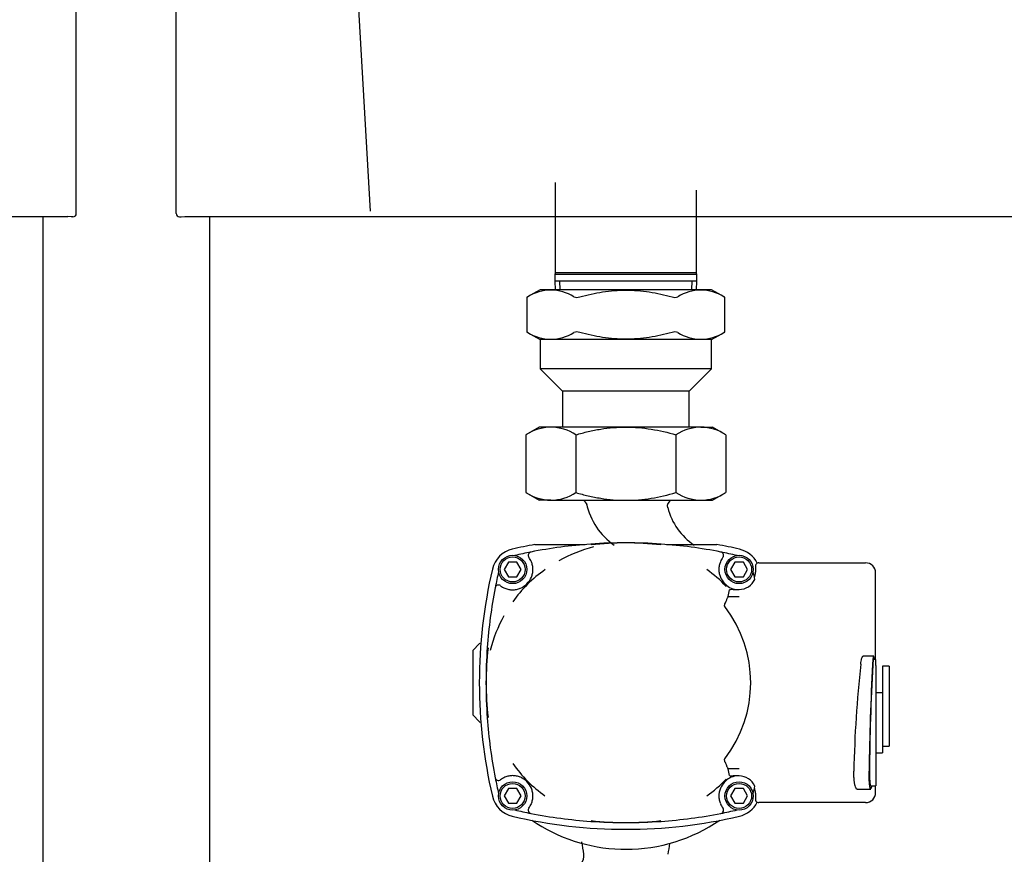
# Model space of a CAD drawing. Extents: x -156717 to 425753, y -51191 to 363295.
# Tile 19 of 256: x -6886 to -6590, y 140562 to 140812. Entities that reach past the tile are written whole.
import ezdxf

# ---------------------------------------------------------------- set-up
doc = ezdxf.new("R2010")
doc.units = 0
doc.header["$LTSCALE"] = 50
doc.layers.get('0').update_dxf_attribs({"linetype": 'CONTINUOUS'})

# ---------------------------------------------------------------- blocks, each defined once
blk = doc.blocks.new('FRAME FRONT DN65 3X')
at = {"linetype": 'Continuous'}
for p, q in [((504, 825.81), (504, 413.05)), ((554, 825.81), (554, 413.05))]:
    blk.add_line(p, q, dxfattribs=at)
blk = doc.blocks.new('QUINTA PRO FRONT')
at = {"linetype": 'Continuous'}
for p, q in [((-250.03, -677.11), (-249.99, 71.01)), ((-191.72, -676.41), (-199.64, -536.99)), ((-249.03, -678.11), (-248.5, -678.11)), ((-248.5, -678.11), (-247.43, -677.98)), ((-247.43, -677.98), (247.41, -677.98)), ((248.47, -678.11), (247.41, -677.98)), ((249, -678.11), (248.47, -678.11))]:
    blk.add_line(p, q, dxfattribs=at)
for centre, major_axis, start_param, end_param in [((-249.03, -677.11), (0.707, 0.707), 2.356337, 3.926849), ((249, -677.11), (-0.707, 0.707), 2.356336, 3.926848)]:
    blk.add_ellipse(centre, major_axis=major_axis, ratio=0.999695, start_param=start_param, end_param=end_param, dxfattribs=at)
blk.add_open_spline([(250, -677.11), (250, -2.03), (250, 33.78), (249.99, 71.01)], degree=3, dxfattribs=at)
blk = doc.blocks.new('QUINTA PRO EXC FRONT')
blk.add_blockref('QUINTA PRO FRONT', (0, 0))
blk = doc.blocks.new('PIPING LV DN65 FRONT')
at = {"linetype": 'Continuous'}
for p, q in [((-336.2, 10.22), (-336.2, -16.9)), ((-293.8, -16.9), (-293.8, 7.92)), ((-336.2, -16.9), (-336.35, -17.46)), ((-293.65, -17.46), (-336.35, -17.46)), ((-336.35, -17.46), (-336.35, -19.46)), ((-293.8, -16.9), (-336.2, -16.9)), ((-293.65, -17.46), (-293.8, -16.9)), ((-293.65, -19.46), (-293.65, -17.46)), ((-293.65, -19.46), (-336.35, -19.46)), ((-336.35, -19.46), (-336.24, -22)), ((-334.76, -21.94), (-334.87, -19.46)), ((-295.24, -21.94), (-295.13, -19.46)), ((-293.76, -22), (-293.65, -19.46)), ((-340.75, -22), (-344.71, -24.29)), ((-289.25, -22), (-340.75, -22)), ((-285.29, -24.29), (-289.25, -22)), ((-344.71, -24.28), (-344.71, -34.72)), ((-285.29, -34.72), (-285.29, -24.28)), ((-344.71, -34.71), (-340.75, -37)), ((-289.25, -37), (-285.29, -34.71)), ((-289.25, -37), (-340.75, -37)), ((-340.75, -37), (-340.75, -45.75)), ((-289.25, -45.75), (-289.25, -37)), ((-289.25, -45.75), (-340.75, -45.75)), ((-340.75, -45.75), (-334, -52.5)), ((-296, -52.5), (-289.25, -45.75)), ((-296, -52.5), (-334, -52.5)), ((-334, -52.5), (-334, -63.24)), ((-296, -63.24), (-296, -52.5)), ((-341, -63.24), (-345.02, -65.56)), ((-337.52, -63.24), (-341, -63.24)), ((-315, -63.24), (-337.52, -63.24)), ((-292.48, -63.24), (-315, -63.24)), ((-292.48, -63.24), (-289, -63.24)), ((-284.98, -65.56), (-289, -63.24)), ((-345.02, -65.56), (-345.02, -82.92)), ((-330.01, -65.56), (-330.01, -82.92)), ((-299.99, -65.56), (-299.99, -82.92)), ((-284.98, -65.56), (-284.98, -82.92)), ((-345.02, -82.92), (-341, -85.24)), ((-337.52, -85.24), (-341, -85.24)), ((-337.52, -85.24), (-315, -85.24)), ((-315, -85.24), (-292.48, -85.24)), ((-292.48, -85.24), (-289, -85.24)), ((-289, -85.24), (-284.98, -82.92)), ((-342.32, -98.5), (-327.18, -98.5)), ((-302.82, -98.5), (-287.68, -98.5)), ((-350.27, -103.8), (-351.54, -106)), ((-351.54, -106), (-350.27, -108.2)), ((-347.73, -103.8), (-350.27, -103.8)), ((-346.46, -106), (-347.73, -103.8)), ((-347.73, -108.2), (-346.46, -106)), ((-282.27, -103.8), (-283.54, -106)), ((-283.54, -106), (-282.27, -108.2)), ((-279.73, -103.8), (-282.27, -103.8)), ((-278.46, -106), (-279.73, -103.8)), ((-279.73, -108.2), (-278.46, -106)), ((-276.08, -105), (-276.08, -106.8)), ((-275.08, -104), (-273, -104)), ((-273, -104), (-272.66, -104)), ((-272.66, -104), (-253, -104)), ((-253, -104), (-250.38, -104)), ((-250.38, -104), (-243.02, -104)), ((-350.27, -108.2), (-347.73, -108.2)), ((-282.27, -108.2), (-279.73, -108.2)), ((-240.02, -133), (-240.02, -107)), ((-344.66, -110.34), (-344.7, -110.3)), ((-344.55, -110.45), (-344.66, -110.34)), ((-282, -112), (-281, -112)), ((-284.31, -114.14), (-284.31, -114.14)), ((-284.31, -114.14), (-281, -114.14)), ((-358.91, -128.25), (-361, -130.34)), ((-358.91, -128.25), (-358.75, -128.09)), ((-361, -130.34), (-361, -149.66)), ((-240.62, -132), (-243.74, -132)), ((-240, -133), (-240.62, -133)), ((-240, -134.78), (-240, -133)), ((-240, -134.78), (-240, -166.78)), ((-238, -135), (-238, -137.81)), ((-236, -135), (-238, -135)), ((-236, -135), (-236, -137.81)), ((-238, -137.81), (-238, -144.37)), ((-236, -137.81), (-236, -156.56)), ((-238, -143), (-240, -143)), ((-238, -144.37), (-238, -161)), ((-358.91, -151.75), (-361, -149.66)), ((-358.75, -151.91), (-358.91, -151.75)), ((-236, -156.56), (-236, -159)), ((-238, -159), (-236, -159)), ((-240, -161), (-238, -161)), ((-284.31, -165.86), (-284.31, -165.86)), ((-281, -165.86), (-284.31, -165.86)), ((-281, -168), (-282, -168)), ((-240, -166.78), (-240, -171)), ((-344.66, -169.66), (-344.7, -169.7)), ((-344.55, -169.55), (-344.66, -169.66)), ((-241.46, -171), (-240, -171)), ((-240.02, -173), (-240.02, -171)), ((-350.27, -171.8), (-351.54, -174)), ((-351.54, -174), (-350.27, -176.2)), ((-347.73, -171.8), (-350.27, -171.8)), ((-346.46, -174), (-347.73, -171.8)), ((-347.73, -176.2), (-346.46, -174)), ((-282.27, -171.8), (-283.54, -174)), ((-283.54, -174), (-282.27, -176.2)), ((-279.73, -171.8), (-282.27, -171.8)), ((-278.46, -174), (-279.73, -171.8)), ((-279.73, -176.2), (-278.46, -174)), ((-276.08, -173.2), (-276.08, -175)), ((-245.54, -172), (-241.46, -172)), ((-350.27, -176.2), (-347.73, -176.2)), ((-282.27, -176.2), (-279.73, -176.2)), ((-273, -176), (-275.08, -176)), ((-272.66, -176), (-273, -176)), ((-253, -176), (-272.66, -176)), ((-250.38, -176), (-253, -176)), ((-243.02, -176), (-250.38, -176))]:
    blk.add_line(p, q, dxfattribs=at)
for centre, radius in [((-349, -106), 4.25), ((-349, -106), 3.75), ((-281, -106), 4.25), ((-281, -106), 3.75), ((-349, -174), 4.25), ((-349, -174), 3.75), ((-281, -174), 4.25), ((-281, -174), 3.75)]:
    blk.add_circle(centre, radius, dxfattribs=at)
for centre, radius, start, end in [((-337.52, -35.25), 13.09, 58.05, 121.95), ((-292.48, -35.25), 13.09, 58.05, 121.95), ((-385.47, 51.4), 85.96, 298.3018, 298.5048), ((-329.72, -21.7), 2.6, 250.5098, 289.4902), ((-300.28, -21.7), 2.6, 250.5091, 289.4909), ((-244.53, 51.4), 85.96, 241.4952, 241.6982), ((-385.47, -110.4), 85.96, 61.4952, 61.6982), ((-337.52, -23.75), 13.09, 238.05, 301.95), ((-329.72, -37.3), 2.6, 70.5091, 109.4909), ((-300.28, -37.3), 2.6, 70.5098, 109.4902), ((-292.48, -23.75), 13.09, 238.05, 301.95), ((-244.53, -110.4), 85.96, 118.3018, 118.5048), ((-336.99, -78.22), 14.99, 92.0046, 122.3796), ((-337.94, -77.9), 14.66, 57.2703, 88.3454), ((-291.96, -78.22), 14.99, 92.0046, 122.3796), ((-292.91, -77.9), 14.66, 57.2703, 88.3454), ((-336.99, -70.25), 14.99, 237.6204, 267.9954), ((-337.94, -70.58), 14.66, 271.6546, 302.7297), ((-328.69, -87), 2, 10.8298, 61.7094), ((-300.58, -87), 2, 118.2906, 193.8647), ((-291.96, -70.25), 14.99, 237.6204, 267.9954), ((-292.91, -70.58), 14.66, 271.6546, 302.7297), ((-307.13, -82.11), 20.1, 191.8545, 235.6144), ((-283.71, -82.66), 19.32, 194.3124, 236.119), ((-347.29, -107.71), 8, 103.0972, 166.9028), ((-315, -246.51), 150.51, 100.4574, 103.0972), ((-315, -246.51), 148.51, 94.0743, 101.0748), ((-314.51, -140.19), 42.19, 103.9486, 119.2204), ((-315, -246.51), 148.51, 85.9257, 94.0743), ((-315, -190.07), 92.05, 83.4797, 96.5203), ((-315, -246.51), 148.51, 78.9252, 85.9257), ((-315, -246.51), 150.51, 76.9028, 79.5426), ((-282.71, -107.71), 8, 26.6295, 76.9028), ((-315, -246.51), 148.51, 101.0748, 102.9843), ((-343.34, -101.75), 1, 101.0748, 216.8998), ((-349, -106), 6.08, 22.3525, 36.8998), ((-281, -106), 6.08, 143.1002, 157.6475), ((-315, -246.51), 148.51, 77.0157, 78.9252), ((-286.66, -101.75), 1, 323.1002, 78.9252), ((-208.49, -140), 150.51, 166.9028, 193.0972), ((-313.34, -142.47), 44.71, 125.4668, 134.267), ((-311.82, -136.47), 37.03, 43.3091, 55.2523), ((-208.49, -140), 148.51, 167.0157, 168.9252), ((-349, -106), 6.08, 315, 337.6475), ((-281, -106), 6.08, 202.3525, 242.0218), ((-281, -106.8), 5.2, 270, 335.273), ((-421.51, -140), 148.51, 12.0582, 12.9843), ((-281, -106.8), 4.92, 339.858, 0), ((-208.49, -140), 148.51, 168.9252, 175.9257), ((-353.25, -111.66), 1, 53.1002, 168.9252), ((-349, -106), 6.08, 233.1002, 247.6475), ((-312.17, -141.96), 45.18, 135.7788, 144.4874), ((-349, -106), 6.08, 292.3525, 315), ((-283.05, -117.55), 5.5, 87.7926, 99.2017), ((-281, -106), 6.08, 242.0218, 262.0776), ((-282.75, -97.7), 14.36, 269.6596, 273.6558), ((-315, -140), 37.48, 322.4188, 37.5812), ((-314.83, -140.48), 42.16, 150.7745, 166.0565), ((-208.49, -140), 148.51, 175.9257, 184.0743), ((-264.93, -140), 92.05, 173.4797, 186.5203), ((120.33, -174.35), 366.98, 173.7489, 178.7796), ((562.01, -176.98), 804.07, 176.96341, 179.25521), ((431.66, -172.25), 673.56, 176.8109, 179.53458), ((-208.49, -140), 148.51, 184.0743, 191.0748), ((-312.53, -138.34), 44.71, 215.4668, 224.267), ((-349, -174), 6.08, 112.3525, 126.8998), ((-349, -174), 6.08, 45, 67.6475), ((-283.05, -162.45), 5.5, 260.7941, 272.2115), ((-281, -174), 6.08, 97.9224, 117.9782), ((-282.75, -182.28), 14.34, 86.341, 90.3429), ((-281, -173.2), 5.2, 24.727, 90), ((-208.49, -140), 148.51, 191.0748, 192.9843), ((-353.25, -168.34), 1, 191.0748, 306.8998), ((-349, -174), 6.08, 22.3525, 45), ((-313.04, -137.17), 45.18, 225.7788, 234.4874), ((-311.82, -143.53), 37.03, 304.748, 316.6907), ((-281, -174), 6.08, 117.9782, 157.6475), ((-421.51, -140), 148.51, 347.0157, 347.9418), ((-281.77, -161.75), 41.68, 346.0789, 347.0047), ((-347.29, -172.29), 8, 193.0972, 256.9028), ((-281, -173.2), 4.92, 0, 20.142), ((-349, -174), 6.08, 323.1002, 337.6475), ((-281, -174), 6.08, 202.3525, 216.8998), ((-282.71, -172.29), 8, 283.0972, 333.3705), ((-315, -33.49), 150.51, 256.9028, 283.0972), ((-315, -33.49), 148.51, 257.0157, 258.9252), ((-343.34, -178.25), 1, 143.1002, 258.9252), ((-315, -33.49), 148.51, 258.9252, 265.9257), ((-315, -33.49), 148.51, 274.0743, 281.0748), ((-286.66, -178.25), 1, 281.0748, 36.8998), ((-315, -33.49), 148.51, 281.0748, 282.9843), ((-315, -140), 50, 235.6536, 268.2204), ((-315, -33.49), 148.51, 265.9257, 274.0743), ((-315, -89.93), 92.05, 263.4797, 276.5203), ((-315, -140), 50, 270, 304.3703), ((-1010.31, -293.46), 690.26, 8.49402, 8.8078), ((371.98, -292.03), 681.82, 171.24379, 171.5223), ((-330.58, -192), 3, 312.8334, 9.6501)]:
    blk.add_arc(centre, radius, start, end, dxfattribs=at)
for centre, major_axis, ratio, start_param, end_param in [((-275.08, -105), (1, 0), 0.999391, 2.067598, 3.141593), ((-275.08, -105), (1, 0), 0.999391, 1.570796, 2.067598), ((-243.02, -107), (0, -3), 0.999946, 1.570796, 3.141593), ((-315, -96.81), (0, -53.99), 0.600156, 1.244014, 1.283315), ((-315, -183.19), (0, 53.99), 0.600156, -1.283315, -1.244014), ((-243.02, -173), (0, -3), 0.999946, 0, 1.570796), ((-275.08, -175), (1, 0), 0.999391, 3.141593, 4.215588), ((-275.08, -175), (1, 0), 0.999391, 4.215588, 4.712389)]:
    blk.add_ellipse(centre, major_axis=major_axis, ratio=ratio, start_param=start_param, end_param=end_param, dxfattribs=at)
for points, knots in [([(-328.86, -24.14), (-327.72, -23.84), (-326.58, -23.55), (-324.28, -23.06), (-323.13, -22.85), (-319.66, -22.33), (-317.34, -22.14), (-313.83, -22.14), (-312.66, -22.19), (-310.3, -22.37), (-309.13, -22.51), (-305.66, -23.03), (-303.39, -23.53), (-301.14, -24.14)], [0, 0, 0, 0, 0.125, 0.125, 0.25, 0.25, 0.5, 0.5, 0.625, 0.625, 0.75, 0.75, 1, 1, 1, 1]), ([(-301.14, -34.86), (-303.39, -35.47), (-305.66, -35.97), (-309.13, -36.49), (-310.3, -36.63), (-312.66, -36.81), (-313.83, -36.86), (-317.34, -36.86), (-319.66, -36.67), (-323.13, -36.15), (-324.28, -35.94), (-326.58, -35.45), (-327.72, -35.16), (-328.86, -34.86)], [0, 0, 0, 0, 0.25, 0.25, 0.375, 0.375, 0.5, 0.5, 0.75, 0.75, 0.875, 0.875, 1, 1, 1, 1]), ([(-330.01, -65.56), (-328.79, -65.21), (-327.56, -64.88), (-325.06, -64.31), (-323.82, -64.06), (-320.06, -63.46), (-317.54, -63.24), (-315, -63.24)], [0, 0, 0, 0, 0.25, 0.25, 0.5, 0.5, 1, 1, 1, 1]), ([(-315, -63.24), (-313.73, -63.24), (-312.46, -63.29), (-309.9, -63.51), (-308.63, -63.67), (-304.88, -64.28), (-302.42, -64.86), (-299.99, -65.56)], [0, 0, 0, 0, 0.25, 0.25, 0.5, 0.5, 1, 1, 1, 1]), ([(-330.01, -82.92), (-328.79, -83.27), (-327.56, -83.59), (-325.06, -84.17), (-323.82, -84.41), (-320.06, -85.02), (-317.54, -85.24), (-315, -85.24)], [0, 0, 0, 0, 0.25, 0.25, 0.5, 0.5, 1, 1, 1, 1]), ([(-315, -85.24), (-313.73, -85.24), (-312.46, -85.18), (-309.9, -84.97), (-308.63, -84.81), (-304.88, -84.2), (-302.42, -83.62), (-299.99, -82.92)], [0, 0, 0, 0, 0.25, 0.25, 0.5, 0.5, 1, 1, 1, 1]), ([(-343.37, -108.31), (-343.22, -107.94), (-343.1, -107.57), (-342.98, -106.99), (-342.95, -106.79), (-342.91, -106.4), (-342.9, -106.2), (-342.9, -105.6), (-342.94, -105.21), (-343.1, -104.44), (-343.22, -104.06), (-343.37, -103.69)], [0, 0, 0, 0, 0.25, 0.25, 0.375, 0.375, 0.5, 0.5, 0.75, 0.75, 1, 1, 1, 1]), ([(-286.63, -103.69), (-286.78, -104.06), (-286.9, -104.43), (-287.02, -105.01), (-287.05, -105.21), (-287.09, -105.6), (-287.1, -105.8), (-287.1, -106.4), (-287.06, -106.79), (-286.9, -107.56), (-286.78, -107.94), (-286.63, -108.31)], [0, 0, 0, 0, 0.25, 0.25, 0.375, 0.375, 0.5, 0.5, 0.75, 0.75, 1, 1, 1, 1]), ([(-351.31, -111.63), (-350.94, -111.78), (-350.57, -111.9), (-349.99, -112.02), (-349.79, -112.05), (-349.4, -112.09), (-349.2, -112.1), (-348.6, -112.1), (-348.21, -112.06), (-347.44, -111.9), (-347.06, -111.78), (-346.69, -111.63)], [0, 0, 0, 0, 0.25, 0.25, 0.375, 0.375, 0.5, 0.5, 0.75, 0.75, 1, 1, 1, 1]), ([(-285.3, -117.14), (-285.33, -117.1), (-285.35, -117.06), (-285.39, -116.96), (-285.39, -116.91), (-285.39, -116.76), (-285.37, -116.66), (-285.28, -116.38), (-285.21, -116.2), (-285.07, -115.86), (-284.99, -115.69), (-284.85, -115.37), (-284.79, -115.23), (-284.67, -114.95), (-284.61, -114.82), (-284.51, -114.6), (-284.46, -114.5), (-284.39, -114.34), (-284.36, -114.27), (-284.32, -114.18), (-284.31, -114.15), (-284.31, -114.14)], [0, 0, 0, 0, 0.03125, 0.03125, 0.0625, 0.0625, 0.125, 0.125, 0.25, 0.25, 0.375, 0.375, 0.5, 0.5, 0.625, 0.625, 0.75, 0.75, 0.875, 0.875, 1, 1, 1, 1]), ([(-244.46, -134.39), (-244.43, -134.08), (-244.39, -133.8), (-244.31, -133.28), (-244.26, -133.05), (-244.16, -132.65), (-244.11, -132.49), (-244.02, -132.29), (-243.99, -132.23), (-243.94, -132.14), (-243.88, -132.06), (-243.82, -132.02), (-243.78, -132), (-243.76, -132), (-243.74, -132)], [0, 0, 0, 0, 0.125, 0.125, 0.25, 0.25, 0.375, 0.375, 0.4375, 0.4375, 0.5, 0.5625, 0.5625, 0.5977579, 0.5977579, 0.5977579, 0.5977579]), ([(-240.43, -133.13), (-240.45, -132.9), (-240.47, -132.71), (-240.5, -132.39), (-240.52, -132.26), (-240.56, -132.08), (-240.59, -132.02), (-240.62, -132), (-240.63, -132), (-240.66, -132.02), (-240.68, -132.06), (-240.7, -132.14), (-240.73, -132.23), (-240.74, -132.29), (-240.78, -132.49), (-240.8, -132.66), (-240.83, -132.96), (-240.84, -133.07), (-240.87, -133.3), (-240.88, -133.42), (-240.9, -133.8), (-240.92, -134.08), (-240.94, -134.39)], [0, 0, 0, 0, 0.125, 0.125, 0.25, 0.25, 0.375, 0.375, 0.4375, 0.4375, 0.5, 0.5625, 0.5625, 0.625, 0.625, 0.75, 0.75, 0.8125, 0.8125, 0.875, 0.875, 1, 1, 1, 1]), ([(-240.62, -133), (-240.64, -133), (-240.66, -133.02), (-240.69, -133.11), (-240.7, -133.16), (-240.72, -133.27), (-240.73, -133.33), (-240.77, -133.56), (-240.79, -133.76), (-240.83, -134.22), (-240.85, -134.49), (-240.86, -134.78)], [0.5314292, 0.5314292, 0.5314292, 0.5314292, 0.625, 0.625, 0.6875, 0.6875, 0.75, 0.75, 0.875, 0.875, 1, 1, 1, 1]), ([(-284.31, -165.86), (-284.31, -165.85), (-284.32, -165.82), (-284.36, -165.73), (-284.39, -165.66), (-284.46, -165.5), (-284.51, -165.4), (-284.61, -165.18), (-284.67, -165.05), (-284.79, -164.77), (-284.86, -164.62), (-284.99, -164.31), (-285.07, -164.14), (-285.21, -163.8), (-285.28, -163.62), (-285.37, -163.34), (-285.39, -163.24), (-285.39, -163.09), (-285.39, -163.04), (-285.36, -162.94), (-285.33, -162.9), (-285.3, -162.86)], [0, 0, 0, 0, 0.125, 0.125, 0.25, 0.25, 0.375, 0.375, 0.5, 0.5, 0.625, 0.625, 0.75, 0.75, 0.875, 0.875, 0.9375, 0.9375, 0.96875, 0.96875, 1, 1, 1, 1]), ([(-346.69, -168.37), (-347.06, -168.22), (-347.43, -168.1), (-348.01, -167.98), (-348.21, -167.95), (-348.6, -167.91), (-348.8, -167.9), (-349.4, -167.9), (-349.79, -167.94), (-350.56, -168.1), (-350.94, -168.22), (-351.31, -168.37)], [0, 0, 0, 0, 0.25, 0.25, 0.375, 0.375, 0.5, 0.5, 0.75, 0.75, 1, 1, 1, 1]), ([(-245.54, -172), (-245.6, -172), (-245.66, -171.97), (-245.76, -171.88), (-245.8, -171.83), (-245.88, -171.7), (-245.92, -171.63), (-246.03, -171.37), (-246.1, -171.16), (-246.2, -170.78), (-246.24, -170.64), (-246.3, -170.35), (-246.32, -170.19), (-246.38, -169.87), (-246.4, -169.7), (-246.44, -169.34), (-246.46, -169.15), (-246.52, -168.58), (-246.54, -168.19), (-246.57, -167.36), (-246.57, -166.95), (-246.56, -166.53)], [0.1551728, 0.1551728, 0.1551728, 0.1551728, 0.25, 0.25, 0.3125, 0.3125, 0.375, 0.375, 0.5, 0.5, 0.5625, 0.5625, 0.625, 0.625, 0.6875, 0.6875, 0.75, 0.75, 0.875, 0.875, 1, 1, 1, 1]), ([(-241.46, -172), (-241.47, -172), (-241.48, -172), (-241.51, -171.98), (-241.53, -171.95), (-241.57, -171.87), (-241.59, -171.82), (-241.63, -171.7), (-241.65, -171.62), (-241.71, -171.36), (-241.75, -171.15), (-241.8, -170.76), (-241.82, -170.62), (-241.85, -170.33), (-241.87, -170.17), (-241.91, -169.68), (-241.94, -169.32), (-241.96, -168.76), (-241.97, -168.56), (-241.98, -168.17), (-241.99, -167.97), (-242, -167.35), (-242, -166.94), (-242, -166.53)], [0.1542349, 0.1542349, 0.1542349, 0.1542349, 0.1875, 0.1875, 0.25, 0.25, 0.3125, 0.3125, 0.375, 0.375, 0.5, 0.5, 0.5625, 0.5625, 0.625, 0.625, 0.75, 0.75, 0.8125, 0.8125, 0.875, 0.875, 1, 1, 1, 1]), ([(-241.88, -166.78), (-241.89, -167.18), (-241.88, -167.58), (-241.86, -168.16), (-241.86, -168.35), (-241.84, -168.72), (-241.83, -168.9), (-241.81, -169.24), (-241.79, -169.41), (-241.77, -169.71), (-241.75, -169.86), (-241.72, -170.12), (-241.7, -170.24), (-241.66, -170.46), (-241.65, -170.56), (-241.59, -170.8), (-241.55, -170.91), (-241.49, -170.99), (-241.47, -171), (-241.45, -171)], [0, 0, 0, 0, 0.125, 0.125, 0.1875, 0.1875, 0.25, 0.25, 0.3125, 0.3125, 0.375, 0.375, 0.4375, 0.4375, 0.5, 0.5, 0.625, 0.625, 0.6800334, 0.6800334, 0.6800334, 0.6800334]), ([(-343.37, -176.31), (-343.22, -175.94), (-343.1, -175.57), (-342.98, -174.99), (-342.95, -174.79), (-342.91, -174.4), (-342.9, -174.2), (-342.9, -173.6), (-342.94, -173.21), (-343.1, -172.44), (-343.22, -172.06), (-343.37, -171.69)], [0, 0, 0, 0, 0.25, 0.25, 0.375, 0.375, 0.5, 0.5, 0.75, 0.75, 1, 1, 1, 1]), ([(-286.63, -171.69), (-286.78, -172.06), (-286.9, -172.43), (-287.02, -173.01), (-287.05, -173.21), (-287.09, -173.6), (-287.1, -173.8), (-287.1, -174.4), (-287.06, -174.79), (-286.9, -175.56), (-286.78, -175.94), (-286.63, -176.31)], [0, 0, 0, 0, 0.25, 0.25, 0.375, 0.375, 0.5, 0.5, 0.75, 0.75, 1, 1, 1, 1]), ([(-316.56, -189.98), (-316.04, -189.99), (-315.52, -190), (-314.93, -190), (-314.86, -190), (-314.79, -190)], [0.4530822, 0.4530822, 0.4530822, 0.4530822, 0.5, 0.5, 0.50638366, 0.50638366, 0.50638366, 0.50638366])]:
    blk.add_open_spline(points, degree=3, knots=knots, dxfattribs=at)

msp = doc.modelspace()

# ---------------------------------------------------------------- block references
for name, p in [('QUINTA PRO EXC FRONT', (-7118.86082, 141431.07613)), ('QUINTA PRO EXC FRONT', (-6588.86082, 141431.07613)), ('FRAME FRONT DN65 3X', (-7382.86805, 139927.28458)), ('PIPING LV DN65 FRONT', (-6388.86127, 140753.08311))]:
    msp.add_blockref(name, p)

doc.saveas('drawing.dxf')
